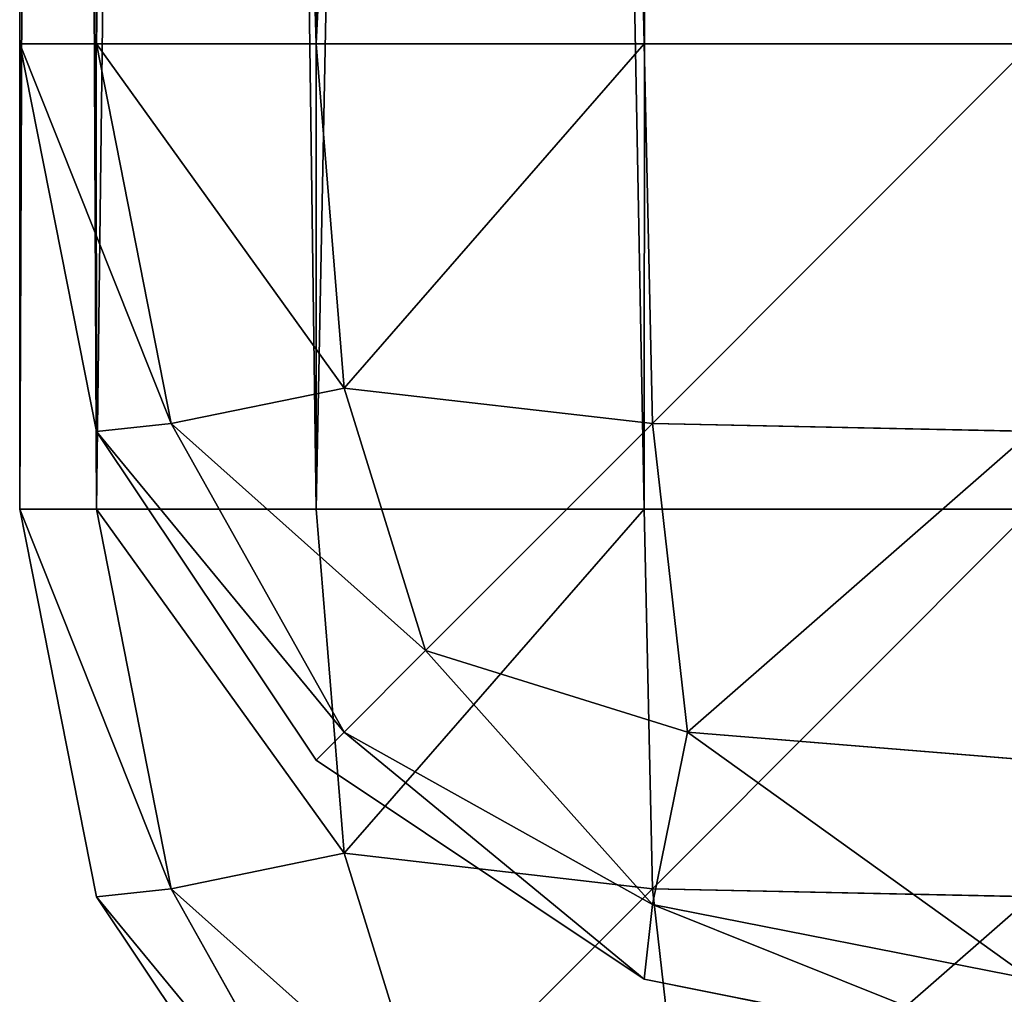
# Model space of a CAD drawing. Extents: x 0 to 35.8, y 0 to 30.4.
# Tile 2 of 106: x 0 to 0.186, y 2.235 to 2.419. Entities that reach past the tile are written whole.
import ezdxf

# ---------------------------------------------------------------- set-up
doc = ezdxf.new("R2010")
doc.units = 0
doc.header["$MEASUREMENT"] = 0
doc.layers.get('0').update_dxf_attribs({"color": 13, "linetype": 'CONTINUOUS'})
doc.layers.add('BSH_B36CD50SNB_SYMBOL_-_DO', color=59, linetype='CONTINUOUS')
doc.layers.add('BSH_B36CD50SNB_SYMBOL_-_DR', color=59, linetype='CONTINUOUS')

# ---------------------------------------------------------------- blocks, each defined once
blk = doc.blocks.new('B36CD50SNB_TRADECAD_DXF')
at = {"layer": 'BSH_B36CD50SNB_SYMBOL_-_DO', "color": 0}
for p, q in [((0, 2.4145, 27.2456), (0, 5.4992, 27.2456)), ((0, 2.4145, 27.2456), (0, 5.4992, 27.2456)), ((0.0134, 5.4992, 27.1752), (0.0145, 2.4145, 27.1725)), ((0.0134, 5.4992, 27.1752), (0.0145, 2.4145, 27.1725)), ((0.056, 2.4145, 27.1104), (0.056, 5.4992, 27.1104)), ((0.056, 2.4145, 27.1104), (0.056, 5.4992, 27.1104)), ((0.118, 2.4145, 27.0689), (0.1208, 5.4992, 27.0678)), ((0.118, 2.4145, 27.0689), (0.1208, 5.4992, 27.0678)), ((0, 3.8408, 69.4602), (0, 2.4145, 69.4602)), ((0, 2.4145, 69.4602), (0, 3.8408, 68.3648)), ((0, 2.4145, 69.4602), (0, 3.8408, 68.3648)), ((0, 3.8408, 69.4602), (0, 2.4145, 69.4602)), ((0.0145, 2.4145, 69.5334), (0.0134, 3.8277, 69.5306)), ((0.0145, 2.4145, 69.5334), (0.0134, 3.8277, 69.5306)), ((0.056, 3.786, 69.5955), (0.056, 2.4145, 69.5955)), ((0.056, 3.786, 69.5955), (0.056, 2.4145, 69.5955)), ((0.1208, 3.7226, 69.638), (0.118, 2.4145, 69.6369)), ((0.1208, 3.7226, 69.638), (0.118, 2.4145, 69.6369)), ((0.0145, 2.4145, 27.1725), (0, 2.4145, 27.2456)), ((0, 2.4145, 27.2456), (0.0145, 2.3413, 27.2456)), ((0, 2.4145, 27.2456), (0.0145, 2.3413, 27.2456)), ((0, 2.4145, 27.2456), (0, 2.4145, 69.4602)), ((0, 2.4145, 69.4602), (0.0145, 2.3413, 69.4602)), ((0, 2.4145, 27.2456), (0, 2.4145, 69.4602)), ((0, 2.4145, 69.4602), (0.0145, 2.3413, 69.4602)), ((0, 2.4145, 69.4602), (0.0145, 2.4145, 69.5334)), ((0.0145, 2.4145, 27.1725), (0, 2.4145, 27.2456)), ((0, 2.4145, 69.4602), (0.0145, 2.4145, 69.5334)), ((0.0145, 2.4145, 27.1725), (0.0286, 2.3428, 27.174)), ((0.056, 2.4145, 27.1104), (0.0145, 2.4145, 27.1725)), ((0.0145, 2.4145, 69.5334), (0.056, 2.4145, 69.5955)), ((0.0286, 2.3428, 69.5318), (0.0145, 2.4145, 69.5334)), ((0.0145, 2.4145, 27.1725), (0.0286, 2.3428, 27.174)), ((0.056, 2.4145, 27.1104), (0.0145, 2.4145, 27.1725)), ((0.0286, 2.3428, 69.5318), (0.0145, 2.4145, 69.5334)), ((0.0145, 2.4145, 69.5334), (0.056, 2.4145, 69.5955)), ((0.118, 2.4145, 27.0689), (0.056, 2.4145, 27.1104)), ((0.118, 2.4145, 69.6369), (0.056, 2.4145, 69.5955)), ((0.056, 2.4145, 27.1104), (0.0613, 2.3495, 27.1157)), ((0.118, 2.4145, 27.0689), (0.056, 2.4145, 27.1104)), ((0.056, 2.4145, 27.1104), (0.0613, 2.3495, 27.1157)), ((0.056, 2.4145, 69.5955), (0.0613, 2.3495, 69.5902)), ((0.118, 2.4145, 69.6369), (0.056, 2.4145, 69.5955)), ((0.056, 2.4145, 69.5955), (0.0613, 2.3495, 69.5902)), ((0.1912, 2.4145, 27.0544), (0.118, 2.4145, 27.0689)), ((0.1196, 2.3428, 27.0831), (0.118, 2.4145, 27.0689)), ((0.1912, 2.4145, 27.0544), (0.118, 2.4145, 27.0689)), ((0.1912, 2.4145, 69.6515), (0.118, 2.4145, 69.6369)), ((0.1912, 2.4145, 69.6515), (0.118, 2.4145, 69.6369)), ((0.1196, 2.3428, 69.6228), (0.118, 2.4145, 69.6369)), ((0.1196, 2.3428, 27.0831), (0.118, 2.4145, 27.0689)), ((0.1196, 2.3428, 69.6228), (0.118, 2.4145, 69.6369)), ((0.0613, 2.3495, 27.1157), (0.0286, 2.3428, 27.174)), ((0.0613, 2.3495, 27.1157), (0.0286, 2.3428, 27.174)), ((0.0613, 2.3495, 69.5902), (0.0286, 2.3428, 69.5318)), ((0.0613, 2.3495, 69.5902), (0.0286, 2.3428, 69.5318)), ((0.0767, 2.2999, 27.1311), (0.0613, 2.3495, 27.1157)), ((0.0613, 2.3495, 27.1157), (0.1196, 2.3428, 27.0831)), ((0.0613, 2.3495, 69.5902), (0.1196, 2.3428, 69.6228)), ((0.0767, 2.2999, 69.5747), (0.0613, 2.3495, 69.5902)), ((0.0767, 2.2999, 27.1311), (0.0613, 2.3495, 27.1157)), ((0.0613, 2.3495, 27.1157), (0.1196, 2.3428, 27.0831)), ((0.0767, 2.2999, 69.5747), (0.0613, 2.3495, 69.5902)), ((0.0613, 2.3495, 69.5902), (0.1196, 2.3428, 69.6228)), ((0.0286, 2.3428, 27.174), (0.0145, 2.3413, 27.2456)), ((0.0145, 2.3413, 69.4602), (0.0286, 2.3428, 69.5318)), ((0.0286, 2.3428, 27.174), (0.0145, 2.3413, 27.2456)), ((0.0145, 2.3413, 69.4602), (0.0286, 2.3428, 69.5318)), ((0.0286, 2.3428, 27.174), (0.0613, 2.2845, 27.1807)), ((0.0286, 2.3428, 27.174), (0.0613, 2.2845, 27.1807)), ((0.0286, 2.3428, 69.5318), (0.0613, 2.2845, 69.5252)), ((0.0286, 2.3428, 69.5318), (0.0613, 2.2845, 69.5252)), ((0.1912, 2.3413, 27.0689), (0.1196, 2.3428, 27.0831)), ((0.1912, 2.3413, 69.6369), (0.1196, 2.3428, 69.6228)), ((0.1196, 2.3428, 27.0831), (0.1262, 2.2845, 27.1157)), ((0.1912, 2.3413, 27.0689), (0.1196, 2.3428, 27.0831)), ((0.1196, 2.3428, 69.6228), (0.1262, 2.2845, 69.5902)), ((0.1196, 2.3428, 27.0831), (0.1262, 2.2845, 27.1157)), ((0.1912, 2.3413, 69.6369), (0.1196, 2.3428, 69.6228)), ((0.1196, 2.3428, 69.6228), (0.1262, 2.2845, 69.5902)), ((0.0145, 2.3413, 27.2456), (0.056, 2.2792, 27.2456)), ((0.0145, 2.3413, 27.2456), (0.0145, 2.3413, 69.4602)), ((0.056, 2.2792, 69.4602), (0.0145, 2.3413, 69.4602)), ((0.0145, 2.3413, 27.2456), (0.0145, 2.3413, 69.4602)), ((0.0145, 2.3413, 27.2456), (0.056, 2.2792, 27.2456)), ((0.056, 2.2792, 69.4602), (0.0145, 2.3413, 69.4602)), ((0.0613, 2.2845, 27.1807), (0.0767, 2.2999, 27.1311)), ((0.0613, 2.2845, 27.1807), (0.0767, 2.2999, 27.1311)), ((0.0613, 2.2845, 69.5252), (0.0767, 2.2999, 69.5747)), ((0.0613, 2.2845, 69.5252), (0.0767, 2.2999, 69.5747)), ((0.1262, 2.2845, 27.1157), (0.0767, 2.2999, 27.1311)), ((0.1262, 2.2845, 69.5902), (0.0767, 2.2999, 69.5747)), ((0.1262, 2.2845, 69.5902), (0.0767, 2.2999, 69.5747)), ((0.1262, 2.2845, 27.1157), (0.0767, 2.2999, 27.1311)), ((0.056, 2.2792, 27.2456), (0.0613, 2.2845, 27.1807)), ((0.056, 2.2792, 27.2456), (0.0613, 2.2845, 27.1807)), ((0.0613, 2.2845, 69.5252), (0.056, 2.2792, 69.4602)), ((0.0613, 2.2845, 69.5252), (0.056, 2.2792, 69.4602)), ((0.0613, 2.2845, 27.1807), (0.1196, 2.2519, 27.174)), ((0.0613, 2.2845, 27.1807), (0.1196, 2.2519, 27.174)), ((0.1196, 2.2519, 69.5318), (0.0613, 2.2845, 69.5252)), ((0.1196, 2.2519, 69.5318), (0.0613, 2.2845, 69.5252)), ((0.1196, 2.2519, 27.174), (0.1262, 2.2845, 27.1157)), ((0.1262, 2.2845, 69.5902), (0.1196, 2.2519, 69.5318)), ((0.1196, 2.2519, 27.174), (0.1262, 2.2845, 27.1157)), ((0.1262, 2.2845, 69.5902), (0.1196, 2.2519, 69.5318)), ((0.1262, 2.2845, 27.1157), (0.1912, 2.2792, 27.1104)), ((0.1262, 2.2845, 27.1157), (0.1912, 2.2792, 27.1104)), ((0.1262, 2.2845, 69.5902), (0.1912, 2.2792, 69.5955)), ((0.1262, 2.2845, 69.5902), (0.1912, 2.2792, 69.5955)), ((0.056, 2.2792, 27.2456), (0.118, 2.2378, 27.2456)), ((0.056, 2.2792, 27.2456), (0.056, 2.2792, 69.4602)), ((0.056, 2.2792, 69.4602), (0.118, 2.2378, 69.4602)), ((0.056, 2.2792, 27.2456), (0.056, 2.2792, 69.4602)), ((0.056, 2.2792, 27.2456), (0.118, 2.2378, 27.2456)), ((0.056, 2.2792, 69.4602), (0.118, 2.2378, 69.4602)), ((0.118, 2.2378, 27.2456), (0.1196, 2.2519, 27.174)), ((0.1196, 2.2519, 69.5318), (0.118, 2.2378, 69.4602)), ((0.118, 2.2378, 27.2456), (0.1196, 2.2519, 27.174)), ((0.1196, 2.2519, 69.5318), (0.118, 2.2378, 69.4602)), ((0.1912, 2.2378, 27.1725), (0.1196, 2.2519, 27.174)), ((0.1912, 2.2378, 69.5334), (0.1196, 2.2519, 69.5318)), ((0.1912, 2.2378, 27.1725), (0.1196, 2.2519, 27.174)), ((0.1912, 2.2378, 69.5334), (0.1196, 2.2519, 69.5318)), ((0.118, 2.2378, 27.2456), (0.1912, 2.2232, 27.2456)), ((0.118, 2.2378, 69.4602), (0.118, 2.2378, 27.2456)), ((0.1912, 2.2232, 69.4602), (0.118, 2.2378, 69.4602)), ((0.118, 2.2378, 27.2456), (0.1912, 2.2232, 27.2456)), ((0.118, 2.2378, 69.4602), (0.118, 2.2378, 27.2456)), ((0.1912, 2.2232, 69.4602), (0.118, 2.2378, 69.4602))]:
    blk.add_line(p, q, dxfattribs=at)
at = {"layer": 'BSH_B36CD50SNB_SYMBOL_-_DR', "color": 0}
for p, q in [((0, 2.3266, 1.0393), (0, 5.5893, 1.0393)), ((0, 5.5893, 26.3639), (0, 2.3266, 26.3639)), ((0, 2.3266, 1.0393), (0, 5.5893, 1.0393)), ((0, 5.5893, 26.3639), (0, 2.3266, 26.3639)), ((0.0134, 5.5893, 0.9689), (0.0145, 2.3266, 0.9661)), ((0.0134, 5.5893, 0.9689), (0.0145, 2.3266, 0.9661)), ((0.0145, 2.3266, 26.4371), (0.0134, 5.5893, 26.4343)), ((0.0145, 2.3266, 26.4371), (0.0134, 5.5893, 26.4343)), ((0.056, 5.5893, 0.9041), (0.056, 2.3266, 0.9041)), ((0.056, 5.5893, 0.9041), (0.056, 2.3266, 0.9041)), ((0.056, 2.3266, 26.4991), (0.056, 5.5893, 26.4991)), ((0.056, 2.3266, 26.4991), (0.056, 5.5893, 26.4991)), ((0.1208, 5.5893, 0.8615), (0.118, 2.3266, 0.8626)), ((0.118, 2.3266, 26.5406), (0.1208, 5.5893, 26.5417)), ((0.1208, 5.5893, 0.8615), (0.118, 2.3266, 0.8626)), ((0.118, 2.3266, 26.5406), (0.1208, 5.5893, 26.5417)), ((0, 2.3266, 26.3639), (0.0145, 2.2534, 26.3639)), ((0.0145, 2.2534, 1.0393), (0, 2.3266, 1.0393)), ((0, 2.3266, 1.0393), (0, 2.3266, 26.3639)), ((0.0145, 2.3266, 0.9661), (0, 2.3266, 1.0393)), ((0.0145, 2.2534, 1.0393), (0, 2.3266, 1.0393)), ((0, 2.3266, 1.0393), (0, 2.3266, 26.3639)), ((0.0145, 2.3266, 0.9661), (0, 2.3266, 1.0393)), ((0.0145, 2.3266, 26.4371), (0, 2.3266, 26.3639)), ((0, 2.3266, 26.3639), (0.0145, 2.2534, 26.3639)), ((0.0145, 2.3266, 26.4371), (0, 2.3266, 26.3639)), ((0.0145, 2.3266, 0.9661), (0.0286, 2.2549, 0.9677)), ((0.056, 2.3266, 0.9041), (0.0145, 2.3266, 0.9661)), ((0.056, 2.3266, 26.4991), (0.0145, 2.3266, 26.4371)), ((0.0286, 2.2549, 26.4355), (0.0145, 2.3266, 26.4371)), ((0.0145, 2.3266, 0.9661), (0.0286, 2.2549, 0.9677)), ((0.056, 2.3266, 0.9041), (0.0145, 2.3266, 0.9661)), ((0.0286, 2.2549, 26.4355), (0.0145, 2.3266, 26.4371)), ((0.056, 2.3266, 26.4991), (0.0145, 2.3266, 26.4371)), ((0.118, 2.3266, 0.8626), (0.056, 2.3266, 0.9041)), ((0.118, 2.3266, 26.5406), (0.056, 2.3266, 26.4991)), ((0.0613, 2.2616, 0.9094), (0.056, 2.3266, 0.9041)), ((0.0613, 2.2616, 0.9094), (0.056, 2.3266, 0.9041)), ((0.118, 2.3266, 0.8626), (0.056, 2.3266, 0.9041)), ((0.056, 2.3266, 26.4991), (0.0613, 2.2616, 26.4938)), ((0.118, 2.3266, 26.5406), (0.056, 2.3266, 26.4991)), ((0.056, 2.3266, 26.4991), (0.0613, 2.2616, 26.4938)), ((0.118, 2.3266, 0.8626), (0.1912, 2.3266, 0.8481)), ((0.1912, 2.3266, 26.5552), (0.118, 2.3266, 26.5406)), ((0.1912, 2.3266, 26.5552), (0.118, 2.3266, 26.5406)), ((0.118, 2.3266, 26.5406), (0.1196, 2.2549, 26.5265)), ((0.118, 2.3266, 0.8626), (0.1912, 2.3266, 0.8481)), ((0.1196, 2.2549, 0.8768), (0.118, 2.3266, 0.8626)), ((0.1196, 2.2549, 0.8768), (0.118, 2.3266, 0.8626)), ((0.118, 2.3266, 26.5406), (0.1196, 2.2549, 26.5265)), ((0.0286, 2.2549, 0.9677), (0.0613, 2.2616, 0.9094)), ((0.0286, 2.2549, 26.4355), (0.0613, 2.2616, 26.4938)), ((0.0286, 2.2549, 26.4355), (0.0613, 2.2616, 26.4938)), ((0.0286, 2.2549, 0.9677), (0.0613, 2.2616, 0.9094)), ((0.0613, 2.2616, 0.9094), (0.1196, 2.2549, 0.8768)), ((0.0613, 2.2616, 26.4938), (0.0767, 2.212, 26.4784)), ((0.0613, 2.2616, 0.9094), (0.0767, 2.212, 0.9248)), ((0.0613, 2.2616, 0.9094), (0.1196, 2.2549, 0.8768)), ((0.0613, 2.2616, 26.4938), (0.1196, 2.2549, 26.5265)), ((0.0613, 2.2616, 26.4938), (0.0767, 2.212, 26.4784)), ((0.0613, 2.2616, 26.4938), (0.1196, 2.2549, 26.5265)), ((0.0613, 2.2616, 0.9094), (0.0767, 2.212, 0.9248)), ((0.0286, 2.2549, 0.9677), (0.0145, 2.2534, 1.0393)), ((0.0145, 2.2534, 26.3639), (0.0286, 2.2549, 26.4355)), ((0.0286, 2.2549, 0.9677), (0.0145, 2.2534, 1.0393)), ((0.0145, 2.2534, 26.3639), (0.0286, 2.2549, 26.4355)), ((0.0613, 2.1966, 0.9743), (0.0286, 2.2549, 0.9677)), ((0.0613, 2.1966, 26.4289), (0.0286, 2.2549, 26.4355)), ((0.0613, 2.1966, 26.4289), (0.0286, 2.2549, 26.4355)), ((0.0613, 2.1966, 0.9743), (0.0286, 2.2549, 0.9677)), ((0.1196, 2.2549, 26.5265), (0.1912, 2.2534, 26.5406)), ((0.1912, 2.2534, 0.8626), (0.1196, 2.2549, 0.8768)), ((0.1196, 2.2549, 0.8768), (0.1262, 2.1966, 0.9094)), ((0.1912, 2.2534, 0.8626), (0.1196, 2.2549, 0.8768)), ((0.1196, 2.2549, 0.8768), (0.1262, 2.1966, 0.9094)), ((0.1196, 2.2549, 26.5265), (0.1262, 2.1966, 26.4938)), ((0.1196, 2.2549, 26.5265), (0.1912, 2.2534, 26.5406)), ((0.1196, 2.2549, 26.5265), (0.1262, 2.1966, 26.4938)), ((0.0145, 2.2534, 26.3639), (0.0145, 2.2534, 1.0393)), ((0.0145, 2.2534, 26.3639), (0.056, 2.1913, 26.3639)), ((0.0145, 2.2534, 1.0393), (0.056, 2.1913, 1.0393)), ((0.0145, 2.2534, 26.3639), (0.0145, 2.2534, 1.0393)), ((0.0145, 2.2534, 1.0393), (0.056, 2.1913, 1.0393)), ((0.0145, 2.2534, 26.3639), (0.056, 2.1913, 26.3639))]:
    blk.add_line(p, q, dxfattribs=at)
at = {"layer": 'BSH_B36CD50SNB_SYMBOL_-_DO', "color": 250}
mesh = blk.add_polyface(dxfattribs=at)
corners = [(0, 5.4992, 27.2456), (0, 2.4145, 69.4602), (0, 2.4145, 27.2456), (0, 3.8408, 68.3648)]
mesh.append_faces([[corners[k] for k in face] for face in [(0, 1, 2), (1, 0, 3)]], dxfattribs={"vtx0": -1, "color": 250})
mesh = blk.add_polyface(dxfattribs=at)
corners = [(0.0134, 5.4992, 27.1752), (0, 2.4145, 27.2456), (0.0145, 2.4145, 27.1725), (0, 5.4992, 27.2456)]
mesh.append_faces([[corners[k] for k in face] for face in [(0, 1, 2), (1, 0, 3)]], dxfattribs={"vtx0": -1, "color": 250})
mesh = blk.add_polyface(dxfattribs=at)
corners = [(0.056, 5.4992, 27.1104), (0.0145, 2.4145, 27.1725), (0.056, 2.4145, 27.1104), (0.0134, 5.4992, 27.1752)]
mesh.append_faces([[corners[k] for k in face] for face in [(0, 1, 2), (1, 0, 3)]], dxfattribs={"vtx0": -1, "color": 250})
mesh = blk.add_polyface(dxfattribs=at)
corners = [(0.118, 2.4145, 27.0689), (0.056, 5.4992, 27.1104), (0.056, 2.4145, 27.1104), (0.1208, 5.4992, 27.0678)]
mesh.append_faces([[corners[k] for k in face] for face in [(0, 1, 2), (1, 0, 3)]], dxfattribs={"vtx0": -1, "color": 250})
mesh = blk.add_polyface(dxfattribs=at)
corners = [(0.1912, 2.4145, 27.0544), (0.1208, 5.4992, 27.0678), (0.118, 2.4145, 27.0689), (0.1912, 5.4992, 27.0544)]
mesh.append_faces([[corners[k] for k in face] for face in [(0, 1, 2), (1, 0, 3)]], dxfattribs={"vtx0": -1, "color": 250})
mesh = blk.add_polyface(dxfattribs=at)
corners = [(0, 3.8408, 69.4602), (0, 2.4145, 69.4602), (0, 3.8408, 68.3648)]
mesh.append_faces([[corners[k] for k in face] for face in [(0, 1, 2)]], dxfattribs={"color": 250})
mesh = blk.add_polyface(dxfattribs=at)
corners = [(0, 3.8408, 69.4602), (0.0145, 2.4145, 69.5334), (0, 2.4145, 69.4602), (0.0134, 3.8277, 69.5306)]
mesh.append_faces([[corners[k] for k in face] for face in [(0, 1, 2), (1, 0, 3)]], dxfattribs={"vtx0": -1, "color": 250})
mesh = blk.add_polyface(dxfattribs=at)
corners = [(0.0134, 3.8277, 69.5306), (0.056, 2.4145, 69.5955), (0.0145, 2.4145, 69.5334), (0.056, 3.786, 69.5955)]
mesh.append_faces([[corners[k] for k in face] for face in [(0, 1, 2), (1, 0, 3)]], dxfattribs={"vtx0": -1, "color": 250})
mesh = blk.add_polyface(dxfattribs=at)
corners = [(0.1208, 3.7226, 69.638), (0.056, 2.4145, 69.5955), (0.056, 3.786, 69.5955), (0.118, 2.4145, 69.6369)]
mesh.append_faces([[corners[k] for k in face] for face in [(0, 1, 2), (1, 0, 3)]], dxfattribs={"vtx0": -1, "color": 250})
mesh = blk.add_polyface(dxfattribs=at)
corners = [(0.1208, 3.7226, 69.638), (0.1912, 2.4145, 69.6515), (0.118, 2.4145, 69.6369), (0.1912, 3.6537, 69.6515)]
mesh.append_faces([[corners[k] for k in face] for face in [(0, 1, 2), (1, 0, 3)]], dxfattribs={"vtx0": -1, "color": 250})
mesh = blk.add_polyface(dxfattribs=at)
corners = [(0.0286, 2.3428, 27.174), (0, 2.4145, 27.2456), (0.0145, 2.3413, 27.2456), (0.0145, 2.4145, 27.1725)]
mesh.append_faces([[corners[k] for k in face] for face in [(0, 1, 2), (1, 0, 3)]], dxfattribs={"vtx0": -1, "color": 250})
mesh = blk.add_polyface(dxfattribs=at)
corners = [(0, 2.4145, 27.2456), (0.0145, 2.3413, 69.4602), (0.0145, 2.3413, 27.2456), (0, 2.4145, 69.4602)]
mesh.append_faces([[corners[k] for k in face] for face in [(0, 1, 2), (1, 0, 3)]], dxfattribs={"vtx0": -1, "color": 250})
mesh = blk.add_polyface(dxfattribs=at)
corners = [(0, 2.4145, 69.4602), (0.0286, 2.3428, 69.5318), (0.0145, 2.3413, 69.4602), (0.0145, 2.4145, 69.5334)]
mesh.append_faces([[corners[k] for k in face] for face in [(0, 1, 2), (1, 0, 3)]], dxfattribs={"vtx0": -1, "color": 250})
mesh = blk.add_polyface(dxfattribs=at)
corners = [(0.0145, 2.4145, 27.1725), (0.0286, 2.3428, 27.174), (0.0613, 2.3495, 27.1157)]
mesh.append_faces([[corners[k] for k in face] for face in [(0, 1, 2)]], dxfattribs={"color": 250})
mesh = blk.add_polyface(dxfattribs=at)
corners = [(0.0145, 2.4145, 27.1725), (0.0613, 2.3495, 27.1157), (0.056, 2.4145, 27.1104)]
mesh.append_faces([[corners[k] for k in face] for face in [(0, 1, 2)]], dxfattribs={"color": 250})
mesh = blk.add_polyface(dxfattribs=at)
corners = [(0.0145, 2.4145, 69.5334), (0.0613, 2.3495, 69.5902), (0.0286, 2.3428, 69.5318)]
mesh.append_faces([[corners[k] for k in face] for face in [(0, 1, 2)]], dxfattribs={"color": 250})
mesh = blk.add_polyface(dxfattribs=at)
corners = [(0.056, 2.4145, 69.5955), (0.0613, 2.3495, 69.5902), (0.0145, 2.4145, 69.5334)]
mesh.append_faces([[corners[k] for k in face] for face in [(0, 1, 2)]], dxfattribs={"color": 250})
mesh = blk.add_polyface(dxfattribs=at)
corners = [(0.118, 2.4145, 27.0689), (0.056, 2.4145, 27.1104), (0.0613, 2.3495, 27.1157)]
mesh.append_faces([[corners[k] for k in face] for face in [(0, 1, 2)]], dxfattribs={"color": 250})
mesh = blk.add_polyface(dxfattribs=at)
corners = [(0.118, 2.4145, 69.6369), (0.0613, 2.3495, 69.5902), (0.056, 2.4145, 69.5955)]
mesh.append_faces([[corners[k] for k in face] for face in [(0, 1, 2)]], dxfattribs={"color": 250})
mesh = blk.add_polyface(dxfattribs=at)
corners = [(0.1196, 2.3428, 27.0831), (0.118, 2.4145, 27.0689), (0.0613, 2.3495, 27.1157)]
mesh.append_faces([[corners[k] for k in face] for face in [(0, 1, 2)]], dxfattribs={"color": 250})
mesh = blk.add_polyface(dxfattribs=at)
corners = [(0.1196, 2.3428, 69.6228), (0.0613, 2.3495, 69.5902), (0.118, 2.4145, 69.6369)]
mesh.append_faces([[corners[k] for k in face] for face in [(0, 1, 2)]], dxfattribs={"color": 250})
mesh = blk.add_polyface(dxfattribs=at)
corners = [(0.1196, 2.3428, 27.0831), (0.1912, 2.4145, 27.0544), (0.118, 2.4145, 27.0689), (0.1912, 2.3413, 27.0689)]
mesh.append_faces([[corners[k] for k in face] for face in [(0, 1, 2), (1, 0, 3)]], dxfattribs={"vtx0": -1, "color": 250})
mesh = blk.add_polyface(dxfattribs=at)
corners = [(0.1912, 2.4145, 69.6515), (0.1196, 2.3428, 69.6228), (0.118, 2.4145, 69.6369), (0.1912, 2.3413, 69.6369)]
mesh.append_faces([[corners[k] for k in face] for face in [(0, 1, 2), (1, 0, 3)]], dxfattribs={"vtx0": -1, "color": 250})
mesh = blk.add_polyface(dxfattribs=at)
corners = [(0.0613, 2.3495, 27.1157), (0.0286, 2.3428, 27.174), (0.0767, 2.2999, 27.1311)]
mesh.append_faces([[corners[k] for k in face] for face in [(0, 1, 2)]], dxfattribs={"color": 250})
mesh = blk.add_polyface(dxfattribs=at)
corners = [(0.0613, 2.3495, 69.5902), (0.0767, 2.2999, 69.5747), (0.0286, 2.3428, 69.5318)]
mesh.append_faces([[corners[k] for k in face] for face in [(0, 1, 2)]], dxfattribs={"color": 250})
mesh = blk.add_polyface(dxfattribs=at)
corners = [(0.1196, 2.3428, 69.6228), (0.0767, 2.2999, 69.5747), (0.0613, 2.3495, 69.5902)]
mesh.append_faces([[corners[k] for k in face] for face in [(0, 1, 2)]], dxfattribs={"color": 250})
mesh = blk.add_polyface(dxfattribs=at)
corners = [(0.1196, 2.3428, 27.0831), (0.0613, 2.3495, 27.1157), (0.0767, 2.2999, 27.1311)]
mesh.append_faces([[corners[k] for k in face] for face in [(0, 1, 2)]], dxfattribs={"color": 250})
mesh = blk.add_polyface(dxfattribs=at)
corners = [(0.0286, 2.3428, 27.174), (0.0145, 2.3413, 27.2456), (0.0613, 2.2845, 27.1807)]
mesh.append_faces([[corners[k] for k in face] for face in [(0, 1, 2)]], dxfattribs={"color": 250})
mesh = blk.add_polyface(dxfattribs=at)
corners = [(0.0286, 2.3428, 69.5318), (0.0613, 2.2845, 69.5252), (0.0145, 2.3413, 69.4602)]
mesh.append_faces([[corners[k] for k in face] for face in [(0, 1, 2)]], dxfattribs={"color": 250})
mesh = blk.add_polyface(dxfattribs=at)
corners = [(0.0286, 2.3428, 27.174), (0.0613, 2.2845, 27.1807), (0.0767, 2.2999, 27.1311)]
mesh.append_faces([[corners[k] for k in face] for face in [(0, 1, 2)]], dxfattribs={"color": 250})
mesh = blk.add_polyface(dxfattribs=at)
corners = [(0.0286, 2.3428, 69.5318), (0.0767, 2.2999, 69.5747), (0.0613, 2.2845, 69.5252)]
mesh.append_faces([[corners[k] for k in face] for face in [(0, 1, 2)]], dxfattribs={"color": 250})
mesh = blk.add_polyface(dxfattribs=at)
corners = [(0.1262, 2.2845, 69.5902), (0.0767, 2.2999, 69.5747), (0.1196, 2.3428, 69.6228)]
mesh.append_faces([[corners[k] for k in face] for face in [(0, 1, 2)]], dxfattribs={"color": 250})
mesh = blk.add_polyface(dxfattribs=at)
corners = [(0.1262, 2.2845, 27.1157), (0.1196, 2.3428, 27.0831), (0.0767, 2.2999, 27.1311)]
mesh.append_faces([[corners[k] for k in face] for face in [(0, 1, 2)]], dxfattribs={"color": 250})
mesh = blk.add_polyface(dxfattribs=at)
corners = [(0.1912, 2.3413, 27.0689), (0.1196, 2.3428, 27.0831), (0.1262, 2.2845, 27.1157)]
mesh.append_faces([[corners[k] for k in face] for face in [(0, 1, 2)]], dxfattribs={"color": 250})
mesh = blk.add_polyface(dxfattribs=at)
corners = [(0.1912, 2.3413, 69.6369), (0.1262, 2.2845, 69.5902), (0.1196, 2.3428, 69.6228)]
mesh.append_faces([[corners[k] for k in face] for face in [(0, 1, 2)]], dxfattribs={"color": 250})
mesh = blk.add_polyface(dxfattribs=at)
corners = [(0.0145, 2.3413, 27.2456), (0.056, 2.2792, 69.4602), (0.056, 2.2792, 27.2456), (0.0145, 2.3413, 69.4602)]
mesh.append_faces([[corners[k] for k in face] for face in [(0, 1, 2), (1, 0, 3)]], dxfattribs={"vtx0": -1, "color": 250})
mesh = blk.add_polyface(dxfattribs=at)
corners = [(0.0145, 2.3413, 27.2456), (0.056, 2.2792, 27.2456), (0.0613, 2.2845, 27.1807)]
mesh.append_faces([[corners[k] for k in face] for face in [(0, 1, 2)]], dxfattribs={"color": 250})
mesh = blk.add_polyface(dxfattribs=at)
corners = [(0.0145, 2.3413, 69.4602), (0.0613, 2.2845, 69.5252), (0.056, 2.2792, 69.4602)]
mesh.append_faces([[corners[k] for k in face] for face in [(0, 1, 2)]], dxfattribs={"color": 250})
mesh = blk.add_polyface(dxfattribs=at)
corners = [(0.1912, 2.3413, 27.0689), (0.1262, 2.2845, 27.1157), (0.1912, 2.2792, 27.1104)]
mesh.append_faces([[corners[k] for k in face] for face in [(0, 1, 2)]], dxfattribs={"color": 250})
mesh = blk.add_polyface(dxfattribs=at)
corners = [(0.1912, 2.2792, 69.5955), (0.1262, 2.2845, 69.5902), (0.1912, 2.3413, 69.6369)]
mesh.append_faces([[corners[k] for k in face] for face in [(0, 1, 2)]], dxfattribs={"color": 250})
mesh = blk.add_polyface(dxfattribs=at)
corners = [(0.0613, 2.2845, 27.1807), (0.1196, 2.2519, 27.174), (0.0767, 2.2999, 27.1311)]
mesh.append_faces([[corners[k] for k in face] for face in [(0, 1, 2)]], dxfattribs={"color": 250})
mesh = blk.add_polyface(dxfattribs=at)
corners = [(0.0767, 2.2999, 69.5747), (0.1196, 2.2519, 69.5318), (0.0613, 2.2845, 69.5252)]
mesh.append_faces([[corners[k] for k in face] for face in [(0, 1, 2)]], dxfattribs={"color": 250})
mesh = blk.add_polyface(dxfattribs=at)
corners = [(0.1196, 2.2519, 27.174), (0.1262, 2.2845, 27.1157), (0.0767, 2.2999, 27.1311)]
mesh.append_faces([[corners[k] for k in face] for face in [(0, 1, 2)]], dxfattribs={"color": 250})
mesh = blk.add_polyface(dxfattribs=at)
corners = [(0.1262, 2.2845, 69.5902), (0.1196, 2.2519, 69.5318), (0.0767, 2.2999, 69.5747)]
mesh.append_faces([[corners[k] for k in face] for face in [(0, 1, 2)]], dxfattribs={"color": 250})
mesh = blk.add_polyface(dxfattribs=at)
corners = [(0.118, 2.2378, 27.2456), (0.0613, 2.2845, 27.1807), (0.056, 2.2792, 27.2456)]
mesh.append_faces([[corners[k] for k in face] for face in [(0, 1, 2)]], dxfattribs={"color": 250})
mesh = blk.add_polyface(dxfattribs=at)
corners = [(0.0613, 2.2845, 69.5252), (0.118, 2.2378, 69.4602), (0.056, 2.2792, 69.4602)]
mesh.append_faces([[corners[k] for k in face] for face in [(0, 1, 2)]], dxfattribs={"color": 250})
mesh = blk.add_polyface(dxfattribs=at)
corners = [(0.118, 2.2378, 27.2456), (0.1196, 2.2519, 27.174), (0.0613, 2.2845, 27.1807)]
mesh.append_faces([[corners[k] for k in face] for face in [(0, 1, 2)]], dxfattribs={"color": 250})
mesh = blk.add_polyface(dxfattribs=at)
corners = [(0.1196, 2.2519, 69.5318), (0.118, 2.2378, 69.4602), (0.0613, 2.2845, 69.5252)]
mesh.append_faces([[corners[k] for k in face] for face in [(0, 1, 2)]], dxfattribs={"color": 250})
mesh = blk.add_polyface(dxfattribs=at)
corners = [(0.1196, 2.2519, 27.174), (0.1912, 2.2378, 27.1725), (0.1262, 2.2845, 27.1157)]
mesh.append_faces([[corners[k] for k in face] for face in [(0, 1, 2)]], dxfattribs={"color": 250})
mesh = blk.add_polyface(dxfattribs=at)
corners = [(0.1262, 2.2845, 69.5902), (0.1912, 2.2378, 69.5334), (0.1196, 2.2519, 69.5318)]
mesh.append_faces([[corners[k] for k in face] for face in [(0, 1, 2)]], dxfattribs={"color": 250})
mesh = blk.add_polyface(dxfattribs=at)
corners = [(0.1912, 2.2378, 27.1725), (0.1912, 2.2792, 27.1104), (0.1262, 2.2845, 27.1157)]
mesh.append_faces([[corners[k] for k in face] for face in [(0, 1, 2)]], dxfattribs={"color": 250})
mesh = blk.add_polyface(dxfattribs=at)
corners = [(0.1912, 2.2792, 69.5955), (0.1912, 2.2378, 69.5334), (0.1262, 2.2845, 69.5902)]
mesh.append_faces([[corners[k] for k in face] for face in [(0, 1, 2)]], dxfattribs={"color": 250})
mesh = blk.add_polyface(dxfattribs=at)
corners = [(0.056, 2.2792, 69.4602), (0.118, 2.2378, 27.2456), (0.056, 2.2792, 27.2456), (0.118, 2.2378, 69.4602)]
mesh.append_faces([[corners[k] for k in face] for face in [(0, 1, 2), (1, 0, 3)]], dxfattribs={"vtx0": -1, "color": 250})
mesh = blk.add_polyface(dxfattribs=at)
corners = [(0.1196, 2.2519, 27.174), (0.1912, 2.2232, 27.2456), (0.1912, 2.2378, 27.1725), (0.118, 2.2378, 27.2456)]
mesh.append_faces([[corners[k] for k in face] for face in [(0, 1, 2), (1, 0, 3)]], dxfattribs={"vtx0": -1, "color": 250})
mesh = blk.add_polyface(dxfattribs=at)
corners = [(0.1196, 2.2519, 69.5318), (0.1912, 2.2232, 69.4602), (0.118, 2.2378, 69.4602), (0.1912, 2.2378, 69.5334)]
mesh.append_faces([[corners[k] for k in face] for face in [(0, 1, 2), (1, 0, 3)]], dxfattribs={"vtx0": -1, "color": 250})
mesh = blk.add_polyface(dxfattribs=at)
corners = [(0.118, 2.2378, 69.4602), (0.1912, 2.2232, 27.2456), (0.118, 2.2378, 27.2456), (0.1912, 2.2232, 69.4602)]
mesh.append_faces([[corners[k] for k in face] for face in [(0, 1, 2), (1, 0, 3)]], dxfattribs={"vtx0": -1, "color": 250})
at = {"layer": 'BSH_B36CD50SNB_SYMBOL_-_DR', "color": 250}
mesh = blk.add_polyface(dxfattribs=at)
corners = [(0, 5.5893, 1.0393), (0, 2.3266, 26.3639), (0, 2.3266, 1.0393), (0, 5.5893, 26.3639)]
mesh.append_faces([[corners[k] for k in face] for face in [(0, 1, 2), (1, 0, 3)]], dxfattribs={"vtx0": -1, "color": 250})
mesh = blk.add_polyface(dxfattribs=at)
corners = [(0.0134, 5.5893, 0.9689), (0, 2.3266, 1.0393), (0.0145, 2.3266, 0.9661), (0, 5.5893, 1.0393)]
mesh.append_faces([[corners[k] for k in face] for face in [(0, 1, 2), (1, 0, 3)]], dxfattribs={"vtx0": -1, "color": 250})
mesh = blk.add_polyface(dxfattribs=at)
corners = [(0, 5.5893, 26.3639), (0.0145, 2.3266, 26.4371), (0, 2.3266, 26.3639), (0.0134, 5.5893, 26.4343)]
mesh.append_faces([[corners[k] for k in face] for face in [(0, 1, 2), (1, 0, 3)]], dxfattribs={"vtx0": -1, "color": 250})
mesh = blk.add_polyface(dxfattribs=at)
corners = [(0.056, 5.5893, 0.9041), (0.0145, 2.3266, 0.9661), (0.056, 2.3266, 0.9041), (0.0134, 5.5893, 0.9689)]
mesh.append_faces([[corners[k] for k in face] for face in [(0, 1, 2), (1, 0, 3)]], dxfattribs={"vtx0": -1, "color": 250})
mesh = blk.add_polyface(dxfattribs=at)
corners = [(0.0134, 5.5893, 26.4343), (0.056, 2.3266, 26.4991), (0.0145, 2.3266, 26.4371), (0.056, 5.5893, 26.4991)]
mesh.append_faces([[corners[k] for k in face] for face in [(0, 1, 2), (1, 0, 3)]], dxfattribs={"vtx0": -1, "color": 250})
mesh = blk.add_polyface(dxfattribs=at)
corners = [(0.118, 2.3266, 0.8626), (0.056, 5.5893, 0.9041), (0.056, 2.3266, 0.9041), (0.1208, 5.5893, 0.8615)]
mesh.append_faces([[corners[k] for k in face] for face in [(0, 1, 2), (1, 0, 3)]], dxfattribs={"vtx0": -1, "color": 250})
mesh = blk.add_polyface(dxfattribs=at)
corners = [(0.1208, 5.5893, 26.5417), (0.056, 2.3266, 26.4991), (0.056, 5.5893, 26.4991), (0.118, 2.3266, 26.5406)]
mesh.append_faces([[corners[k] for k in face] for face in [(0, 1, 2), (1, 0, 3)]], dxfattribs={"vtx0": -1, "color": 250})
mesh = blk.add_polyface(dxfattribs=at)
corners = [(0.1912, 2.3266, 0.8481), (0.1208, 5.5893, 0.8615), (0.118, 2.3266, 0.8626), (0.1912, 5.5893, 0.8481)]
mesh.append_faces([[corners[k] for k in face] for face in [(0, 1, 2), (1, 0, 3)]], dxfattribs={"vtx0": -1, "color": 250})
mesh = blk.add_polyface(dxfattribs=at)
corners = [(0.1208, 5.5893, 26.5417), (0.1912, 2.3266, 26.5552), (0.118, 2.3266, 26.5406), (0.1912, 5.5893, 26.5552)]
mesh.append_faces([[corners[k] for k in face] for face in [(0, 1, 2), (1, 0, 3)]], dxfattribs={"vtx0": -1, "color": 250})
mesh = blk.add_polyface(dxfattribs=at)
corners = [(0, 2.3266, 1.0393), (0.0145, 2.2534, 26.3639), (0.0145, 2.2534, 1.0393), (0, 2.3266, 26.3639)]
mesh.append_faces([[corners[k] for k in face] for face in [(0, 1, 2), (1, 0, 3)]], dxfattribs={"vtx0": -1, "color": 250})
mesh = blk.add_polyface(dxfattribs=at)
corners = [(0.0286, 2.2549, 0.9677), (0, 2.3266, 1.0393), (0.0145, 2.2534, 1.0393), (0.0145, 2.3266, 0.9661)]
mesh.append_faces([[corners[k] for k in face] for face in [(0, 1, 2), (1, 0, 3)]], dxfattribs={"vtx0": -1, "color": 250})
mesh = blk.add_polyface(dxfattribs=at)
corners = [(0, 2.3266, 26.3639), (0.0286, 2.2549, 26.4355), (0.0145, 2.2534, 26.3639), (0.0145, 2.3266, 26.4371)]
mesh.append_faces([[corners[k] for k in face] for face in [(0, 1, 2), (1, 0, 3)]], dxfattribs={"vtx0": -1, "color": 250})
mesh = blk.add_polyface(dxfattribs=at)
corners = [(0.0145, 2.3266, 0.9661), (0.0286, 2.2549, 0.9677), (0.0613, 2.2616, 0.9094)]
mesh.append_faces([[corners[k] for k in face] for face in [(0, 1, 2)]], dxfattribs={"color": 250})
mesh = blk.add_polyface(dxfattribs=at)
corners = [(0.0145, 2.3266, 0.9661), (0.0613, 2.2616, 0.9094), (0.056, 2.3266, 0.9041)]
mesh.append_faces([[corners[k] for k in face] for face in [(0, 1, 2)]], dxfattribs={"color": 250})
mesh = blk.add_polyface(dxfattribs=at)
corners = [(0.0145, 2.3266, 26.4371), (0.0613, 2.2616, 26.4938), (0.0286, 2.2549, 26.4355)]
mesh.append_faces([[corners[k] for k in face] for face in [(0, 1, 2)]], dxfattribs={"color": 250})
mesh = blk.add_polyface(dxfattribs=at)
corners = [(0.056, 2.3266, 26.4991), (0.0613, 2.2616, 26.4938), (0.0145, 2.3266, 26.4371)]
mesh.append_faces([[corners[k] for k in face] for face in [(0, 1, 2)]], dxfattribs={"color": 250})
mesh = blk.add_polyface(dxfattribs=at)
corners = [(0.118, 2.3266, 0.8626), (0.056, 2.3266, 0.9041), (0.0613, 2.2616, 0.9094)]
mesh.append_faces([[corners[k] for k in face] for face in [(0, 1, 2)]], dxfattribs={"color": 250})
mesh = blk.add_polyface(dxfattribs=at)
corners = [(0.118, 2.3266, 26.5406), (0.0613, 2.2616, 26.4938), (0.056, 2.3266, 26.4991)]
mesh.append_faces([[corners[k] for k in face] for face in [(0, 1, 2)]], dxfattribs={"color": 250})
mesh = blk.add_polyface(dxfattribs=at)
corners = [(0.1196, 2.2549, 0.8768), (0.118, 2.3266, 0.8626), (0.0613, 2.2616, 0.9094)]
mesh.append_faces([[corners[k] for k in face] for face in [(0, 1, 2)]], dxfattribs={"color": 250})
mesh = blk.add_polyface(dxfattribs=at)
corners = [(0.1196, 2.2549, 26.5265), (0.0613, 2.2616, 26.4938), (0.118, 2.3266, 26.5406)]
mesh.append_faces([[corners[k] for k in face] for face in [(0, 1, 2)]], dxfattribs={"color": 250})
mesh = blk.add_polyface(dxfattribs=at)
corners = [(0.1912, 2.3266, 26.5552), (0.1196, 2.2549, 26.5265), (0.118, 2.3266, 26.5406), (0.1912, 2.2534, 26.5406)]
mesh.append_faces([[corners[k] for k in face] for face in [(0, 1, 2), (1, 0, 3)]], dxfattribs={"vtx0": -1, "color": 250})
mesh = blk.add_polyface(dxfattribs=at)
corners = [(0.1196, 2.2549, 0.8768), (0.1912, 2.3266, 0.8481), (0.118, 2.3266, 0.8626), (0.1912, 2.2534, 0.8626)]
mesh.append_faces([[corners[k] for k in face] for face in [(0, 1, 2), (1, 0, 3)]], dxfattribs={"vtx0": -1, "color": 250})
mesh = blk.add_polyface(dxfattribs=at)
corners = [(0.0613, 2.2616, 26.4938), (0.0767, 2.212, 26.4784), (0.0286, 2.2549, 26.4355)]
mesh.append_faces([[corners[k] for k in face] for face in [(0, 1, 2)]], dxfattribs={"color": 250})
mesh = blk.add_polyface(dxfattribs=at)
corners = [(0.0613, 2.2616, 0.9094), (0.0286, 2.2549, 0.9677), (0.0767, 2.212, 0.9248)]
mesh.append_faces([[corners[k] for k in face] for face in [(0, 1, 2)]], dxfattribs={"color": 250})
mesh = blk.add_polyface(dxfattribs=at)
corners = [(0.1196, 2.2549, 0.8768), (0.0613, 2.2616, 0.9094), (0.0767, 2.212, 0.9248)]
mesh.append_faces([[corners[k] for k in face] for face in [(0, 1, 2)]], dxfattribs={"color": 250})
mesh = blk.add_polyface(dxfattribs=at)
corners = [(0.1196, 2.2549, 26.5265), (0.0767, 2.212, 26.4784), (0.0613, 2.2616, 26.4938)]
mesh.append_faces([[corners[k] for k in face] for face in [(0, 1, 2)]], dxfattribs={"color": 250})
mesh = blk.add_polyface(dxfattribs=at)
corners = [(0.0286, 2.2549, 0.9677), (0.0145, 2.2534, 1.0393), (0.0613, 2.1966, 0.9743)]
mesh.append_faces([[corners[k] for k in face] for face in [(0, 1, 2)]], dxfattribs={"color": 250})
mesh = blk.add_polyface(dxfattribs=at)
corners = [(0.0286, 2.2549, 26.4355), (0.0613, 2.1966, 26.4289), (0.0145, 2.2534, 26.3639)]
mesh.append_faces([[corners[k] for k in face] for face in [(0, 1, 2)]], dxfattribs={"color": 250})
mesh = blk.add_polyface(dxfattribs=at)
corners = [(0.0286, 2.2549, 26.4355), (0.0767, 2.212, 26.4784), (0.0613, 2.1966, 26.4289)]
mesh.append_faces([[corners[k] for k in face] for face in [(0, 1, 2)]], dxfattribs={"color": 250})
mesh = blk.add_polyface(dxfattribs=at)
corners = [(0.0286, 2.2549, 0.9677), (0.0613, 2.1966, 0.9743), (0.0767, 2.212, 0.9248)]
mesh.append_faces([[corners[k] for k in face] for face in [(0, 1, 2)]], dxfattribs={"color": 250})
mesh = blk.add_polyface(dxfattribs=at)
corners = [(0.1262, 2.1966, 0.9094), (0.1196, 2.2549, 0.8768), (0.0767, 2.212, 0.9248)]
mesh.append_faces([[corners[k] for k in face] for face in [(0, 1, 2)]], dxfattribs={"color": 250})
mesh = blk.add_polyface(dxfattribs=at)
corners = [(0.1262, 2.1966, 26.4938), (0.0767, 2.212, 26.4784), (0.1196, 2.2549, 26.5265)]
mesh.append_faces([[corners[k] for k in face] for face in [(0, 1, 2)]], dxfattribs={"color": 250})
mesh = blk.add_polyface(dxfattribs=at)
corners = [(0.1912, 2.2534, 0.8626), (0.1196, 2.2549, 0.8768), (0.1262, 2.1966, 0.9094)]
mesh.append_faces([[corners[k] for k in face] for face in [(0, 1, 2)]], dxfattribs={"color": 250})
mesh = blk.add_polyface(dxfattribs=at)
corners = [(0.1912, 2.2534, 26.5406), (0.1262, 2.1966, 26.4938), (0.1196, 2.2549, 26.5265)]
mesh.append_faces([[corners[k] for k in face] for face in [(0, 1, 2)]], dxfattribs={"color": 250})
mesh = blk.add_polyface(dxfattribs=at)
corners = [(0.0145, 2.2534, 1.0393), (0.056, 2.1913, 26.3639), (0.056, 2.1913, 1.0393), (0.0145, 2.2534, 26.3639)]
mesh.append_faces([[corners[k] for k in face] for face in [(0, 1, 2), (1, 0, 3)]], dxfattribs={"vtx0": -1, "color": 250})
mesh = blk.add_polyface(dxfattribs=at)
corners = [(0.0145, 2.2534, 1.0393), (0.056, 2.1913, 1.0393), (0.0613, 2.1966, 0.9743)]
mesh.append_faces([[corners[k] for k in face] for face in [(0, 1, 2)]], dxfattribs={"color": 250})
mesh = blk.add_polyface(dxfattribs=at)
corners = [(0.0145, 2.2534, 26.3639), (0.0613, 2.1966, 26.4289), (0.056, 2.1913, 26.3639)]
mesh.append_faces([[corners[k] for k in face] for face in [(0, 1, 2)]], dxfattribs={"color": 250})
mesh = blk.add_polyface(dxfattribs=at)
corners = [(0.1912, 2.2534, 0.8626), (0.1262, 2.1966, 0.9094), (0.1912, 2.1913, 0.9041)]
mesh.append_faces([[corners[k] for k in face] for face in [(0, 1, 2)]], dxfattribs={"color": 250})
mesh = blk.add_polyface(dxfattribs=at)
corners = [(0.1912, 2.1913, 26.4991), (0.1262, 2.1966, 26.4938), (0.1912, 2.2534, 26.5406)]
mesh.append_faces([[corners[k] for k in face] for face in [(0, 1, 2)]], dxfattribs={"color": 250})

msp = doc.modelspace()

# ---------------------------------------------------------------- block references
at = {"color": 0}
msp.add_blockref('B36CD50SNB_TRADECAD_DXF', (0, 0), dxfattribs=at)

doc.saveas('drawing.dxf')
